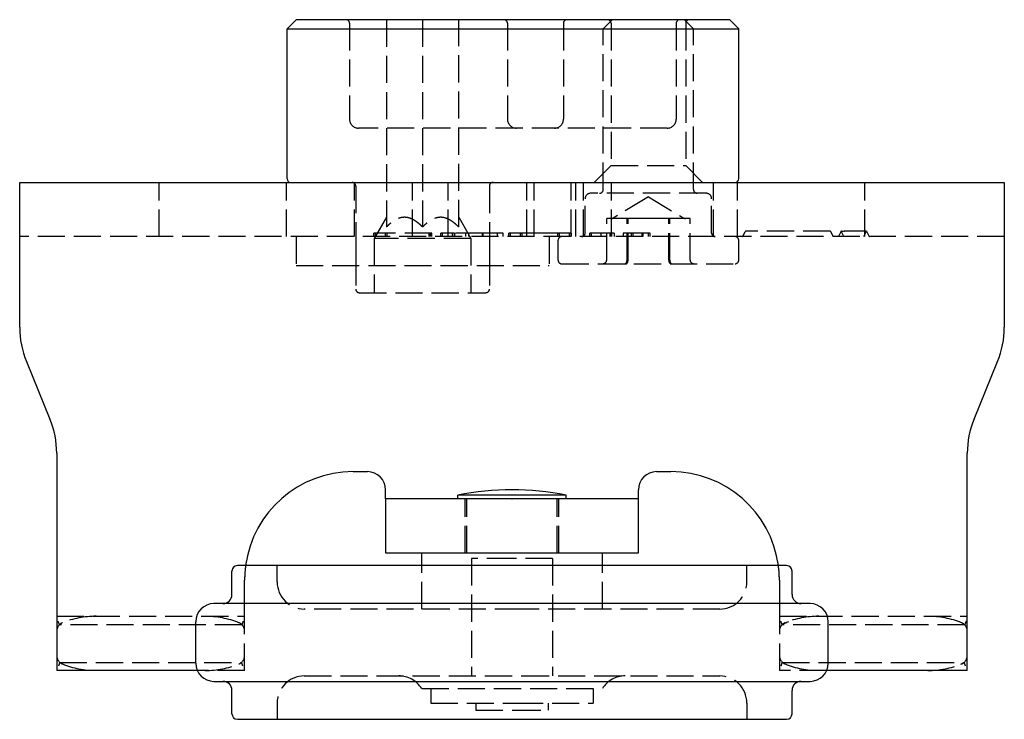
# Model space of a CAD drawing. Header units: millimetres. Extents: x -168 to 186, y -85 to 278.
# Tile 16 of 44: x 18 to 73, y 125 to 164. Entities that reach past the tile are written whole.
import ezdxf

# ---------------------------------------------------------------- set-up
doc = ezdxf.new("R2010")
doc.units = ezdxf.units.MM
doc.header["$LTSCALE"] = 10
doc.linetypes.add('ALLCAD_Strich', pattern=[0.2, 0.15, -0.05])
doc.layers.add('BESCH_KONT_sich_schn_grun_2d', color=10, linetype='Continuous')

msp = doc.modelspace()

# ---------------------------------------------------------------- linework, layer by layer
at = {"layer": 'BESCH_KONT_sich_schn_grun_2d', "linetype": 'Continuous'}
for p, q in [((33.623, 163.786), (33.123, 163.286)), ((57.623, 163.786), (33.623, 163.786)), ((57.623, 163.786), (58.123, 163.286)), ((33.123, 163.286), (58.123, 163.286)), ((33.123, 154.986), (33.123, 163.286)), ((58.123, 154.986), (58.123, 163.286)), ((18.324, 151.286), (18.324, 154.786)), ((18.324, 154.786), (72.824, 154.786)), ((72.824, 154.786), (72.824, 151.286)), ((18.324, 146.771), (18.324, 151.286)), ((72.824, 151.286), (72.824, 146.771)), ((18.697, 144.874), (20, 141.697)), ((71.147, 141.697), (72.45, 144.874)), ((20.374, 139.801), (20.374, 131.286)), ((70.774, 131.286), (70.774, 139.801)), ((36.774, 138.786), (37.574, 138.786)), ((53.574, 138.786), (54.374, 138.786)), ((38.574, 137.286), (38.574, 137.786)), ((48.573, 137.486), (42.573, 137.486)), ((42.573, 137.286), (42.573, 137.486)), ((48.573, 137.286), (48.573, 137.486)), ((52.574, 137.286), (52.574, 137.786)), ((52.574, 137.286), (38.574, 137.286)), ((38.574, 137.286), (38.574, 134.286)), ((52.574, 134.286), (52.574, 137.286)), ((38.574, 134.286), (52.574, 134.286)), ((40.574, 133.586), (40.574, 134.286)), ((50.574, 133.586), (50.574, 134.286)), ((30.391, 133.586), (30.374, 133.586)), ((60.774, 133.586), (30.391, 133.586)), ((30.074, 131.986), (30.074, 133.286)), ((61.074, 131.986), (61.074, 133.286)), ((29.093, 131.486), (29.074, 131.486)), ((62.074, 131.486), (29.093, 131.486)), ((20.374, 131.286), (20.374, 127.786)), ((70.774, 127.786), (70.774, 131.286)), ((28.074, 128.186), (28.074, 130.486)), ((63.074, 128.186), (63.074, 130.486)), ((28.157, 127.786), (20.374, 127.786)), ((70.774, 127.786), (62.99, 127.786)), ((29.074, 127.186), (29.093, 127.186)), ((29.093, 127.186), (62.074, 127.186)), ((30.074, 125.386), (30.074, 126.686)), ((61.074, 125.386), (61.074, 126.686)), ((30.374, 125.086), (30.391, 125.086)), ((30.391, 125.086), (60.774, 125.086))]:
    msp.add_line(p, q, dxfattribs=at)
at = {"layer": 'BESCH_KONT_sich_schn_grun_2d', "linetype": 'ALLCAD_Strich'}
for p, q in [((36.582, 163.586), (36.582, 158.286)), ((38.623, 163.786), (38.623, 152.319)), ((40.623, 163.786), (40.623, 152.319)), ((42.623, 152.319), (42.623, 163.786)), ((45.323, 163.586), (45.323, 158.286)), ((48.423, 163.586), (48.423, 158.286)), ((51.123, 163.786), (50.623, 163.286)), ((51.056, 163.586), (51.056, 155.719)), ((54.665, 163.586), (54.665, 158.286)), ((55.123, 163.786), (55.623, 163.286)), ((55.19, 163.586), (55.19, 155.719)), ((50.623, 154.386), (50.623, 163.286)), ((55.623, 154.386), (55.623, 163.286)), ((54.165, 157.786), (37.082, 157.786)), ((51.056, 155.719), (50.123, 154.786)), ((51.056, 155.719), (55.19, 155.719)), ((55.19, 155.719), (56.123, 154.786)), ((26.049, 151.786), (26.049, 154.786)), ((33.099, 151.786), (33.099, 154.786)), ((36.849, 151.786), (36.849, 154.786)), ((40.074, 151.786), (40.074, 154.786)), ((42.049, 151.786), (42.049, 154.786)), ((46.399, 151.786), (46.399, 154.786)), ((46.801, 151.786), (46.801, 154.786)), ((48.854, 151.786), (48.854, 154.786)), ((49.099, 151.786), (49.099, 154.786)), ((49.524, 151.786), (49.524, 154.786)), ((51.074, 151.786), (51.074, 154.786)), ((56.724, 151.786), (56.724, 154.786)), ((58.049, 151.786), (58.049, 154.786)), ((65.099, 151.786), (65.099, 154.786)), ((36.923, 154.586), (36.923, 148.886)), ((44.323, 154.586), (44.323, 148.886)), ((49.623, 151.986), (49.623, 153.886)), ((56.323, 154.186), (49.923, 154.186)), ((53.123, 153.988), (51.171, 152.815)), ((53.123, 153.988), (55.076, 152.815)), ((56.623, 151.986), (56.623, 153.886)), ((38.623, 152.855), (37.948, 151.686)), ((42.623, 152.855), (43.298, 151.686)), ((51.162, 152.786), (50.814, 152.786)), ((50.814, 150.486), (50.814, 152.786)), ((51.405, 152.786), (51.162, 152.786)), ((51.648, 152.786), (51.405, 152.786)), ((51.996, 152.786), (51.648, 152.786)), ((51.942, 150.486), (51.942, 152.786)), ((51.996, 150.486), (51.996, 152.786)), ((52.676, 152.786), (51.996, 152.786)), ((53.15, 152.786), (52.676, 152.786)), ((53.625, 152.786), (53.15, 152.786)), ((54.305, 152.786), (53.625, 152.786)), ((54.251, 150.486), (54.251, 152.786)), ((54.305, 150.486), (54.305, 152.786)), ((54.637, 152.786), (54.305, 152.786)), ((54.869, 152.786), (54.637, 152.786)), ((55.1, 152.786), (54.869, 152.786)), ((55.433, 152.786), (55.1, 152.786)), ((55.433, 150.486), (55.433, 152.786)), ((58.35, 151.792), (58.488, 152.069)), ((58.505, 152.086), (58.502, 152.086)), ((63.188, 152.086), (58.505, 152.086)), ((63.191, 152.086), (63.188, 152.086)), ((63.206, 152.069), (63.344, 151.792)), ((63.796, 152.086), (63.65, 151.792)), ((63.817, 152.086), (63.796, 152.086)), ((63.947, 151.786), (63.797, 152.086)), ((63.817, 152.086), (63.929, 152.081)), ((63.954, 152.086), (63.953, 152.086)), ((65.067, 152.086), (63.955, 152.086)), ((65.047, 151.786), (65.196, 152.086)), ((65.197, 152.086), (65.067, 152.086)), ((65.197, 152.086), (65.344, 151.792)), ((72.824, 151.786), (18.324, 151.786)), ((33.623, 151.786), (33.623, 150.186)), ((36.923, 151.786), (36.923, 150.186)), ((37.918, 151.786), (37.918, 151.986)), ((41.134, 151.986), (37.918, 151.986)), ((43.298, 151.686), (37.948, 151.686)), ((37.948, 151.686), (37.948, 148.686)), ((38.018, 151.786), (38.018, 151.986)), ((38.568, 151.786), (38.568, 151.986)), ((38.668, 151.786), (38.668, 151.986)), ((40.984, 151.786), (40.984, 151.986)), ((41.034, 151.786), (41.034, 151.986)), ((41.084, 151.786), (41.084, 151.986)), ((41.134, 151.786), (41.134, 151.986)), ((41.633, 151.786), (41.633, 151.986)), ((42.383, 151.986), (41.633, 151.986)), ((41.733, 151.786), (41.733, 151.986)), ((42.283, 151.786), (42.283, 151.986)), ((42.383, 151.786), (42.383, 151.986)), ((43.939, 151.986), (42.383, 151.986)), ((42.416, 151.786), (42.416, 151.986)), ((43.012, 151.786), (43.012, 151.986)), ((43.186, 151.786), (43.186, 151.986)), ((43.298, 151.686), (43.298, 148.686)), ((43.939, 151.786), (43.939, 151.986)), ((45.081, 151.986), (43.939, 151.986)), ((43.972, 151.786), (43.972, 151.986)), ((44.323, 151.786), (44.323, 150.186)), ((44.764, 151.786), (44.764, 151.986)), ((45.081, 151.786), (45.081, 151.986)), ((45.39, 151.786), (45.39, 151.986)), ((46.14, 151.986), (45.39, 151.986)), ((45.49, 151.786), (45.49, 151.986)), ((46.04, 151.786), (46.04, 151.986)), ((46.14, 151.786), (46.14, 151.986)), ((46.537, 151.986), (46.14, 151.986)), ((47.711, 151.986), (46.537, 151.986)), ((47.623, 151.786), (47.623, 150.186)), ((48.109, 151.986), (47.711, 151.986)), ((48.109, 151.786), (48.109, 151.986)), ((48.859, 151.986), (48.109, 151.986)), ((48.123, 150.486), (48.123, 151.586)), ((48.209, 151.786), (48.209, 151.986)), ((48.759, 151.786), (48.759, 151.986)), ((48.859, 151.786), (48.859, 151.986)), ((49.887, 151.986), (49.874, 151.986)), ((49.874, 151.786), (49.874, 151.986)), ((49.887, 151.786), (49.887, 151.986)), ((53.229, 151.986), (49.887, 151.986)), ((49.888, 151.786), (49.888, 151.986)), ((49.974, 151.786), (49.974, 151.986)), ((50.503, 151.786), (50.503, 151.986)), ((51.003, 151.786), (51.003, 151.986)), ((51.104, 151.786), (51.104, 151.986)), ((51.254, 151.786), (51.254, 151.986)), ((51.74, 151.786), (51.74, 151.986)), ((52.181, 151.786), (52.181, 151.986)), ((52.281, 151.786), (52.281, 151.986)), ((52.781, 151.786), (52.781, 151.986)), ((52.828, 151.786), (52.828, 151.986)), ((53.129, 151.786), (53.129, 151.986)), ((53.229, 151.786), (53.229, 151.986)), ((58.123, 150.486), (58.123, 151.586)), ((33.623, 150.186), (47.567, 150.186)), ((47.567, 150.186), (47.623, 150.186)), ((48.323, 150.286), (57.923, 150.286)), ((37.123, 148.686), (44.123, 148.686)), ((42.974, 134.286), (42.974, 137.286)), ((43.073, 134.286), (43.073, 137.286)), ((45.573, 137.276), (45.556, 137.286)), ((45.573, 137.276), (45.591, 137.286)), ((48.073, 134.286), (48.073, 137.286)), ((48.174, 134.286), (48.174, 137.286)), ((32.574, 132.686), (32.574, 133.586)), ((40.574, 131.186), (40.574, 133.586)), ((45.682, 133.986), (43.324, 133.986)), ((43.324, 133.986), (43.324, 127.486)), ((47.824, 133.986), (45.682, 133.986)), ((47.824, 133.986), (47.824, 127.486)), ((50.574, 131.186), (50.574, 133.586)), ((58.574, 132.686), (58.574, 133.586)), ((30.774, 131.286), (30.774, 132.786)), ((60.374, 132.786), (60.374, 131.286)), ((30.774, 127.786), (30.774, 131.286)), ((46.126, 131.186), (34.074, 131.186)), ((57.074, 131.186), (46.126, 131.186)), ((60.374, 131.286), (60.374, 127.786)), ((20.374, 130.786), (30.774, 130.786)), ((30.631, 130.311), (20.516, 130.311)), ((60.374, 130.786), (70.774, 130.786)), ((70.631, 130.311), (60.516, 130.311)), ((20.543, 128.236), (30.604, 128.236)), ((60.543, 128.236), (70.604, 128.236)), ((30.774, 127.786), (28.157, 127.786)), ((62.99, 127.786), (60.374, 127.786)), ((34.074, 127.486), (46.126, 127.486)), ((46.126, 127.486), (57.074, 127.486)), ((40.574, 126.786), (50.574, 126.786)), ((41.074, 126.786), (41.074, 125.986)), ((50.074, 126.786), (50.074, 125.986)), ((32.574, 125.986), (32.574, 125.086)), ((41.074, 125.986), (45.79, 125.986)), ((43.574, 125.986), (43.574, 125.586)), ((45.79, 125.986), (50.074, 125.986)), ((47.574, 125.986), (47.574, 125.586)), ((58.574, 125.986), (58.574, 125.086)), ((43.574, 125.586), (45.67, 125.586)), ((45.67, 125.586), (47.574, 125.586))]:
    msp.add_line(p, q, dxfattribs=at)
for centre, radius, start, end in [((36.382, 163.586), 0.2, 0, 90), ((45.123, 163.586), 0.2, 0, 90), ((48.623, 163.586), 0.2, 90, 180), ((50.856, 163.586), 0.2, 0, 90), ((54.865, 163.586), 0.2, 90, 180), ((55.39, 163.586), 0.2, 90, 180), ((37.082, 158.286), 0.5, 180, 270), ((45.823, 158.286), 0.5, 180, 270), ((47.923, 158.286), 0.5, 270, 0), ((54.165, 158.286), 0.5, 270, 0), ((36.723, 154.586), 0.2, 360, 90), ((44.523, 154.586), 0.2, 90, 180), ((50.423, 154.386), 0.2, 270, 0), ((55.823, 154.386), 0.2, 180, 270), ((49.923, 153.886), 0.3, 90, 180), ((56.323, 153.886), 0.3, 0, 90), ((51.068, 152.986), 0.2, 270, 301), ((55.179, 152.986), 0.2, 239, 270), ((48.323, 151.586), 0.2, 90, 180), ((49.423, 151.986), 0.2, 270, 0), ((56.823, 151.986), 0.2, 180, 270), ((57.923, 151.586), 0.2, 0, 90), ((58.341, 151.796), 0.01, 270, 333.5), ((63.353, 151.796), 0.01, 206.5, 270), ((63.641, 151.796), 0.01, 270, 333.5), ((65.353, 151.796), 0.01, 206.5, 270), ((48.323, 150.486), 0.2, 180, 270), ((57.923, 150.486), 0.2, 270, 0), ((37.123, 148.886), 0.2, 180, 270), ((44.123, 148.886), 0.2, 270, 0), ((36.774, 132.786), 6, 172.3377, 180), ((54.374, 132.786), 6, 0, 7.6623), ((34.074, 132.686), 1.5, 180, 270), ((57.074, 132.686), 1.5, 270, 0), ((20.874, 129.961), 0.5, 135.573, 180), ((20.874, 129.961), 0.5, 111.909, 135.573), ((22.553, 125.786), 5, 90, 111.909), ((28.594, 125.786), 5, 68.091, 90), ((30.274, 129.961), 0.5, 44.427, 68.091), ((30.274, 129.961), 0.5, 0, 44.427), ((60.874, 129.961), 0.5, 135.573, 180), ((60.874, 129.961), 0.5, 111.909, 128.2132), ((62.553, 125.786), 5, 90, 111.909), ((68.594, 125.786), 5, 68.091, 90), ((70.274, 129.961), 0.5, 51.7868, 68.091), ((70.274, 129.961), 0.5, 0, 44.427), ((20.874, 128.611), 0.5, 180, 228.5904), ((20.874, 128.611), 0.5, 228.5904, 248.091), ((22.553, 132.786), 5, 248.091, 270), ((28.594, 132.786), 5, 270, 291.909), ((30.274, 128.611), 0.5, 291.909, 311.4096), ((30.274, 128.611), 0.5, 311.4096, 0), ((60.874, 128.611), 0.5, 180, 228.5904), ((60.874, 128.611), 0.5, 235.2281, 248.091), ((62.553, 132.786), 5, 248.091, 270), ((68.594, 132.786), 5, 270, 291.909), ((70.274, 128.611), 0.5, 291.909, 304.7719), ((70.274, 128.611), 0.5, 311.4096, 0), ((34.074, 125.986), 1.5, 90, 180), ((39.305, 125.986), 1.5, 32.231, 90), ((51.842, 125.986), 1.5, 90, 147.769), ((57.074, 125.986), 1.5, 0, 90)]:
    msp.add_arc(centre, radius, start, end, dxfattribs=at)
at = {"layer": 'BESCH_KONT_sich_schn_grun_2d', "linetype": 'Continuous'}
for centre, radius, start, end in [((33.323, 154.986), 0.2, 180, 270), ((57.923, 154.986), 0.2, 270, 0), ((23.324, 146.771), 5, 180, 202.2936), ((67.824, 146.771), 5, 337.7064, 0), ((15.374, 139.801), 5, 0, 22.2936), ((75.774, 139.801), 5, 157.7064, 180), ((36.774, 132.786), 6, 90, 172.3377), ((37.574, 137.786), 1, 0, 90), ((53.574, 137.786), 1, 90, 180), ((54.374, 132.786), 6, 7.6623, 90), ((45.573, 122.636), 15.15, 78.5788, 101.4212), ((30.374, 133.286), 0.3, 90, 180), ((60.774, 133.286), 0.3, 360, 90), ((29.574, 131.986), 0.5, 270, 0), ((61.574, 131.986), 0.5, 180, 270), ((29.074, 130.486), 1, 90, 180), ((62.074, 130.486), 1, 0, 90), ((29.074, 128.186), 1, 180, 270), ((62.074, 128.186), 1, 270, 0), ((29.574, 126.686), 0.5, 0, 90), ((61.574, 126.686), 0.5, 90, 180), ((30.374, 125.386), 0.3, 180, 270), ((60.774, 125.386), 0.3, 270, 0)]:
    msp.add_arc(centre, radius, start, end, dxfattribs=at)
at = {"layer": 'BESCH_KONT_sich_schn_grun_2d', "linetype": 'ALLCAD_Strich'}
for centre, major_axis, ratio, start_param, end_param in [((58.497, 152.064), (0.011, 0.022), 0.407475, 0.47729, 1.570796), ((63.197, 152.064), (-0.011, 0.022), 0.407475, 4.712389, 5.805895), ((68.801, 151.872), (-5.005, 0.215), 0.000012, 0.089022, 0.230665), ((50.583, 150.486), (-0.231, 0), 0.866105, 1.570796, 3.141593), ((51.823, 150.486), (0, -0.2), 0.590856, 0, 1.570796), ((51.883, 150.486), (0, -0.2), 0.563738, 0, 1.570796), ((54.364, 150.486), (0, -0.2), 0.563738, 4.712389, 6.283185), ((54.423, 150.486), (0, -0.2), 0.590856, 4.712389, 6.283185), ((55.663, 150.486), (0.231, 0), 0.866105, 3.141593, 4.712389)]:
    msp.add_ellipse(centre, major_axis=major_axis, ratio=ratio, start_param=start_param, end_param=end_param, dxfattribs=at)
for points in [[(40.623, 152.319), (39.623, 153.319), (38.623, 152.319)], [(42.623, 152.319), (41.623, 153.319), (40.623, 152.319)]]:
    msp.add_rational_spline(points, [1.08483752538, 1.25266247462, 1.08483752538], degree=2, dxfattribs=at)
for points in [[(63.955, 152.086), (63.954, 152.086), (63.954, 152.086), (63.954, 152.086)], [(63.963, 152.091), (63.972, 152.095), (63.983, 152.102), (63.995, 152.111)]]:
    msp.add_open_spline(points, degree=3, dxfattribs=at)
for points, knots in [([(58.341, 151.786), (58.341, 151.786), (58.342, 151.786), (58.344, 151.787), (58.346, 151.787), (58.347, 151.789), (58.348, 151.789), (58.349, 151.79), (58.349, 151.791), (58.349, 151.791)], [0, 0, 0, 0, 0.00416265, 0.00416265, 0.0137519, 0.0137519, 0.01762281, 0.01762281, 0.02088041, 0.02088041, 0.02088041, 0.02088041]), ([(58.341, 151.786), (58.342, 151.786), (58.343, 151.786), (58.346, 151.787), (58.348, 151.788), (58.349, 151.791)], [0, 0, 0, 0, 0.00705428, 0.00705428, 0.02077853, 0.02077853, 0.02077853, 0.02077853]), ([(63.344, 151.791), (63.344, 151.791), (63.345, 151.79), (63.345, 151.789), (63.346, 151.789), (63.347, 151.788), (63.349, 151.787), (63.351, 151.786), (63.352, 151.786), (63.353, 151.786)], [0, 0, 0, 0, 0.00276961, 0.00276961, 0.00641251, 0.00641251, 0.01503237, 0.01503237, 0.02088508, 0.02088508, 0.02088508, 0.02088508]), ([(63.344, 151.791), (63.344, 151.791), (63.345, 151.79), (63.345, 151.789), (63.346, 151.789), (63.347, 151.788), (63.349, 151.787), (63.351, 151.786), (63.352, 151.786), (63.353, 151.786)], [0, 0, 0, 0, 0.0027696, 0.0027696, 0.00641251, 0.00641251, 0.01503237, 0.01503237, 0.02088508, 0.02088508, 0.02088508, 0.02088508]), ([(20.44, 130.511), (20.441, 130.51), (20.441, 130.51), (20.446, 130.494), (20.452, 130.479), (20.462, 130.451), (20.467, 130.437), (20.481, 130.4), (20.489, 130.379), (20.502, 130.345), (20.507, 130.332), (20.515, 130.315), (20.516, 130.311), (20.516, 130.311)], [-0.00022198, -0.00022198, -0.00022198, -0.00022198, 0, 0, 0.00469591, 0.00469591, 0.00938149, 0.00938149, 0.01756578, 0.01756578, 0.02512939, 0.02512939, 0.0323804, 0.0323804, 0.0323804, 0.0323804]), ([(30.631, 130.311), (30.631, 130.311), (30.632, 130.315), (30.64, 130.332), (30.645, 130.345), (30.658, 130.379), (30.666, 130.4), (30.68, 130.437), (30.685, 130.451), (30.695, 130.479), (30.701, 130.494), (30.706, 130.51), (30.706, 130.51), (30.707, 130.511)], [0, 0, 0, 0, 0.00723552, 0.00723552, 0.01478296, 0.01478296, 0.02294976, 0.02294976, 0.02762533, 0.02762533, 0.0323112, 0.0323112, 0.03253271, 0.03253271, 0.03253271, 0.03253271]), ([(60.44, 130.511), (60.441, 130.51), (60.441, 130.51), (60.446, 130.494), (60.452, 130.479), (60.462, 130.451), (60.467, 130.437), (60.481, 130.4), (60.489, 130.379), (60.502, 130.345), (60.507, 130.332), (60.515, 130.315), (60.516, 130.311), (60.516, 130.311)], [-0.00022198, -0.00022198, -0.00022198, -0.00022198, 0, 0, 0.00469591, 0.00469591, 0.00938149, 0.00938149, 0.01756578, 0.01756578, 0.02512939, 0.02512939, 0.0323804, 0.0323804, 0.0323804, 0.0323804]), ([(60.563, 130.353), (60.564, 130.353), (60.564, 130.353), (60.564, 130.354), (60.564, 130.354), (60.905, 130.498)], [-0.0000724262, -0.0000724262, -0.0000724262, -0.0000724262, 0, 0, 0.0000724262, 0.0000724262, 0.0000724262, 0.0000724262]), ([(70.583, 130.354), (70.583, 130.354), (70.583, 130.354), (70.604, 130.337), (70.614, 130.327), (70.625, 130.316), (70.629, 130.313), (70.63, 130.311), (70.631, 130.311), (70.631, 130.311)], [-0.01665105, -0.01665105, -0.01665105, -0.01665105, -0.01661142, -0.01661142, -0.00986461, -0.00986461, -0.00178143, -0.00178143, 0, 0, 0, 0]), ([(70.707, 130.511), (70.706, 130.51), (70.706, 130.51), (70.701, 130.494), (70.695, 130.479), (70.685, 130.451), (70.68, 130.437), (70.666, 130.4), (70.658, 130.379), (70.645, 130.345), (70.64, 130.332), (70.632, 130.315), (70.631, 130.311), (70.631, 130.311)], [-0.03253271, -0.03253271, -0.03253271, -0.03253271, -0.0323112, -0.0323112, -0.02762533, -0.02762533, -0.02294976, -0.02294976, -0.01478296, -0.01478296, -0.00723552, -0.00723552, 0, 0, 0, 0]), ([(20.543, 128.236), (20.543, 128.236), (20.541, 128.232), (20.535, 128.214), (20.53, 128.201), (20.517, 128.167), (20.51, 128.145), (20.498, 128.109), (20.493, 128.095), (20.484, 128.067), (20.479, 128.053), (20.475, 128.037), (20.475, 128.037), (20.474, 128.036)], [0, 0, 0, 0, 0.00733569, 0.00733569, 0.01493385, 0.01493385, 0.02304421, 0.02304421, 0.02757892, 0.02757892, 0.03212164, 0.03212164, 0.03234401, 0.03234401, 0.03234401, 0.03234401]), ([(30.673, 128.036), (30.672, 128.037), (30.672, 128.037), (30.668, 128.053), (30.663, 128.067), (30.654, 128.095), (30.649, 128.109), (30.637, 128.145), (30.63, 128.167), (30.617, 128.201), (30.612, 128.214), (30.606, 128.232), (30.604, 128.236), (30.604, 128.236)], [-0.00022277, -0.00022277, -0.00022277, -0.00022277, 0, 0, 0.0045508, 0.0045508, 0.00909358, 0.00909358, 0.01721837, 0.01721837, 0.02483005, 0.02483005, 0.03217879, 0.03217879, 0.03217879, 0.03217879]), ([(60.474, 128.036), (60.475, 128.037), (60.475, 128.037), (60.479, 128.053), (60.484, 128.067), (60.493, 128.095), (60.498, 128.109), (60.51, 128.145), (60.517, 128.167), (60.53, 128.201), (60.535, 128.214), (60.541, 128.232), (60.543, 128.236), (60.543, 128.236)], [-0.03234401, -0.03234401, -0.03234401, -0.03234401, -0.03212164, -0.03212164, -0.02757892, -0.02757892, -0.02304421, -0.02304421, -0.01493385, -0.01493385, -0.00733569, -0.00733569, 0, 0, 0, 0]), ([(60.588, 128.2), (60.588, 128.2), (60.588, 128.2), (60.572, 128.212), (60.561, 128.221), (60.548, 128.232), (60.544, 128.235), (60.543, 128.236), (60.543, 128.236), (60.543, 128.236)], [-0.01813412, -0.01813412, -0.01813412, -0.01813412, -0.01806833, -0.01806833, -0.00880516, -0.00880516, -0.00167567, -0.00167567, 0, 0, 0, 0]), ([(70.559, 128.201), (70.559, 128.201), (70.559, 128.201), (70.559, 128.2), (70.559, 128.2), (70.405, 128.123)], [-0.0000637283, -0.0000637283, -0.0000637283, -0.0000637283, 0, 0, 0.0000637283, 0.0000637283, 0.0000637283, 0.0000637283]), ([(70.673, 128.036), (70.672, 128.037), (70.672, 128.037), (70.668, 128.053), (70.663, 128.067), (70.654, 128.095), (70.649, 128.109), (70.637, 128.145), (70.63, 128.167), (70.617, 128.201), (70.612, 128.214), (70.606, 128.232), (70.604, 128.236), (70.604, 128.236)], [-0.00022277, -0.00022277, -0.00022277, -0.00022277, 0, 0, 0.0045508, 0.0045508, 0.00909358, 0.00909358, 0.01721837, 0.01721837, 0.02483005, 0.02483005, 0.03217879, 0.03217879, 0.03217879, 0.03217879])]:
    msp.add_open_spline(points, degree=3, knots=knots, dxfattribs=at)

doc.saveas('drawing.dxf')
